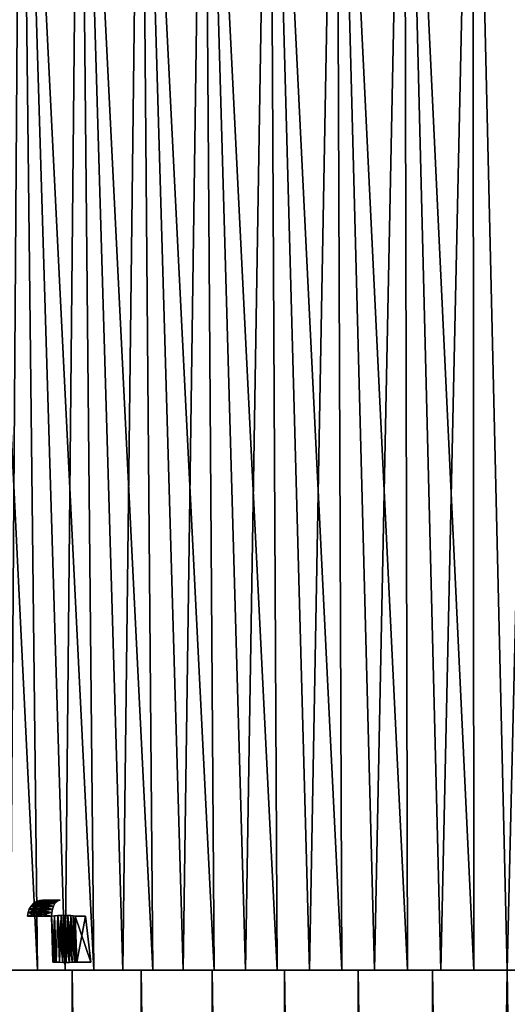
# Model space of a CAD drawing. Header units: millimetres. Extents: x -30 to 30, y -182 to 40.
# Tile 35 of 196: x -14 to 0, y -33 to -5. Entities that reach past the tile are written whole.
import ezdxf

# ---------------------------------------------------------------- set-up
doc = ezdxf.new("R2010")
doc.units = ezdxf.units.MM
doc.header["$LTSCALE"] = 65.185185
for name, color, linetype in [('2', 7, 'CONTINUOUS'), ('231', 7, 'CONTINUOUS'), ('232', 7, 'CONTINUOUS'), ('233', 7, 'CONTINUOUS'), ('238', 7, 'CONTINUOUS'), ('240', 7, 'CONTINUOUS'), ('251', 7, 'CONTINUOUS'), ('252', 7, 'CONTINUOUS'), ('254', 7, 'CONTINUOUS'), ('255', 7, 'CONTINUOUS'), ('262', 7, 'CONTINUOUS'), ('263', 7, 'CONTINUOUS')]:
    doc.layers.add(name, color=color, linetype=linetype)

msp = doc.modelspace()

# ---------------------------------------------------------------- linework, layer by layer
at = {"layer": '2', "linetype": 'Continuous'}
for points in [[(-15.514, 10, -19.284), (-13.929, 10, -20.458), (-14.227, -32, -18.893), (-15.514, 10, -19.284)], [(-13.453, -32, 19.451), (-15.514, 10, 19.284), (-14.227, -32, 18.893), (-13.453, -32, 19.451)], [(-13.929, 10, 20.458), (-15.514, 10, 19.284), (-13.453, -32, 19.451), (-13.929, 10, 20.458)], [(-14.227, -32, -18.893), (-13.929, 10, -20.458), (-13.453, -32, -19.451), (-14.227, -32, -18.893)], [(-12.658, -32, 19.978), (-13.929, 10, 20.458), (-13.453, -32, 19.451), (-12.658, -32, 19.978)], [(-11.842, -32, 20.472), (-13.929, 10, 20.458), (-12.658, -32, 19.978), (-11.842, -32, 20.472)], [(-12.256, 10, 21.502), (-13.929, 10, 20.458), (-11.842, -32, 20.472), (-12.256, 10, 21.502)], [(-13.929, 10, -20.458), (-12.256, 10, -21.502), (-12.658, -32, -19.978), (-13.929, 10, -20.458)], [(-13.453, -32, -19.451), (-13.929, 10, -20.458), (-12.658, -32, -19.978), (-13.453, -32, -19.451)], [(-12.658, -32, -19.978), (-12.256, 10, -21.502), (-11.842, -32, -20.472), (-12.658, -32, -19.978)], [(-12.256, 10, -21.502), (-10.505, 10, -22.41), (-11.007, -32, -20.933), (-12.256, 10, -21.502)], [(-11.842, -32, -20.472), (-12.256, 10, -21.502), (-11.007, -32, -20.933), (-11.842, -32, -20.472)], [(-11.007, -32, 20.933), (-12.256, 10, 21.502), (-11.842, -32, 20.472), (-11.007, -32, 20.933)], [(-10.153, -32, 21.36), (-12.256, 10, 21.502), (-11.007, -32, 20.933), (-10.153, -32, 21.36)], [(-10.505, 10, 22.41), (-12.256, 10, 21.502), (-10.153, -32, 21.36), (-10.505, 10, 22.41)], [(-11.007, -32, -20.933), (-10.505, 10, -22.41), (-10.153, -32, -21.36), (-11.007, -32, -20.933)], [(-10.153, -32, -21.36), (-10.505, 10, -22.41), (-9.284, -32, -21.752), (-10.153, -32, -21.36)], [(-10.505, 10, -22.41), (-8.688, 10, -23.175), (-9.284, -32, -21.752), (-10.505, 10, -22.41)], [(-9.284, -32, 21.752), (-10.505, 10, 22.41), (-10.153, -32, 21.36), (-9.284, -32, 21.752)], [(-8.399, -32, 22.109), (-10.505, 10, 22.41), (-9.284, -32, 21.752), (-8.399, -32, 22.109)], [(-8.688, 10, 23.175), (-10.505, 10, 22.41), (-8.399, -32, 22.109), (-8.688, 10, 23.175)], [(-9.284, -32, -21.752), (-8.688, 10, -23.175), (-8.399, -32, -22.109), (-9.284, -32, -21.752)], [(-8.399, -32, -22.109), (-8.688, 10, -23.175), (-7.501, -32, -22.429), (-8.399, -32, -22.109)], [(-8.688, 10, -23.175), (-6.815, 10, -23.793), (-7.501, -32, -22.429), (-8.688, 10, -23.175)], [(-7.501, -32, 22.429), (-8.688, 10, 23.175), (-8.399, -32, 22.109), (-7.501, -32, 22.429)], [(-6.59, -32, 22.714), (-8.688, 10, 23.175), (-7.501, -32, 22.429), (-6.59, -32, 22.714)], [(-6.815, 10, 23.793), (-8.688, 10, 23.175), (-6.59, -32, 22.714), (-6.815, 10, 23.793)], [(-7.501, -32, -22.429), (-6.815, 10, -23.793), (-6.59, -32, -22.714), (-7.501, -32, -22.429)], [(-4.899, 10, 24.26), (-6.815, 10, 23.793), (-4.738, -32, 23.171), (-4.899, 10, 24.26)], [(-6.59, -32, -22.714), (-6.815, 10, -23.793), (-5.669, -32, -22.961), (-6.59, -32, -22.714)], [(-6.815, 10, -23.793), (-4.899, 10, -24.26), (-5.669, -32, -22.961), (-6.815, 10, -23.793)], [(-5.669, -32, 22.961), (-6.815, 10, 23.793), (-6.59, -32, 22.714), (-5.669, -32, 22.961)], [(-4.738, -32, 23.171), (-6.815, 10, 23.793), (-5.669, -32, 22.961), (-4.738, -32, 23.171)], [(-5.669, -32, -22.961), (-4.899, 10, -24.26), (-4.738, -32, -23.171), (-5.669, -32, -22.961)], [(-2.952, 10, 24.573), (-4.899, 10, 24.26), (-2.855, -32, 23.477), (-2.952, 10, 24.573)], [(-2.855, -32, 23.477), (-4.899, 10, 24.26), (-3.8, -32, 23.343), (-2.855, -32, 23.477)], [(-4.738, -32, -23.171), (-4.899, 10, -24.26), (-3.8, -32, -23.343), (-4.738, -32, -23.171)], [(-4.899, 10, -24.26), (-2.952, 10, -24.573), (-3.8, -32, -23.343), (-4.899, 10, -24.26)], [(-3.8, -32, 23.343), (-4.899, 10, 24.26), (-4.738, -32, 23.171), (-3.8, -32, 23.343)], [(-3.8, -32, -23.343), (-2.952, 10, -24.573), (-2.855, -32, -23.477), (-3.8, -32, -23.343)], [(-0.986, 10, 24.73), (-2.952, 10, 24.573), (-0.954, -32, 23.631), (-0.986, 10, 24.73)], [(-0.954, -32, 23.631), (-2.952, 10, 24.573), (-1.906, -32, 23.573), (-0.954, -32, 23.631)], [(-1.906, -32, 23.573), (-2.952, 10, 24.573), (-2.855, -32, 23.477), (-1.906, -32, 23.573)], [(-2.855, -32, -23.477), (-2.952, 10, -24.573), (-1.906, -32, -23.573), (-2.855, -32, -23.477)], [(-2.952, 10, -24.573), (-0.986, 10, -24.73), (-1.906, -32, -23.573), (-2.952, 10, -24.573)], [(-1.906, -32, -23.573), (-0.986, 10, -24.73), (-0.954, -32, -23.631), (-1.906, -32, -23.573)], [(0.986, 10, 24.73), (-0.986, 10, 24.73), (0, -32, 23.65), (0.986, 10, 24.73)], [(0, -32, 23.65), (-0.986, 10, 24.73), (-0.954, -32, 23.631), (0, -32, 23.65)], [(-0.954, -32, -23.631), (-0.986, 10, -24.73), (0, -32, -23.65), (-0.954, -32, -23.631)], [(-0.986, 10, -24.73), (0.986, 10, -24.73), (0, -32, -23.65), (-0.986, 10, -24.73)], [(0, -32, -23.65), (0.986, 10, -24.73), (0.954, -32, -23.631), (0, -32, -23.65)]]:
    msp.add_3dface(points, dxfattribs=at)
at = {"layer": '231', "linetype": 'Continuous'}
for points in [[(-14.377, -32, -26.33), (-12.462, -32, 27.289), (-12.462, -32, -27.289), (-14.377, -32, -26.33)], [(-14.377, -32, 26.33), (-12.462, -32, 27.289), (-14.377, -32, -26.33), (-14.377, -32, 26.33)], [(-12.462, -32, -27.289), (-10.484, -32, 28.108), (-10.484, -32, -28.108), (-12.462, -32, -27.289)], [(-12.462, -32, 27.289), (-10.484, -32, 28.108), (-12.462, -32, -27.289), (-12.462, -32, 27.289)], [(-10.484, -32, -28.108), (-8.452, -32, 28.785), (-8.452, -32, -28.785), (-10.484, -32, -28.108)], [(-10.484, -32, 28.108), (-8.452, -32, 28.785), (-10.484, -32, -28.108), (-10.484, -32, 28.108)], [(-8.452, -32, -28.785), (-6.377, -32, 29.314), (-6.377, -32, -29.314), (-8.452, -32, -28.785)], [(-8.452, -32, 28.785), (-6.377, -32, 29.314), (-8.452, -32, -28.785), (-8.452, -32, 28.785)], [(-6.377, -32, 29.314), (-4.269, -32, 29.695), (-6.377, -32, -29.314), (-6.377, -32, 29.314)], [(-6.377, -32, -29.314), (-4.269, -32, 29.695), (-4.269, -32, -29.695), (-6.377, -32, -29.314)], [(-4.269, -32, -29.695), (-2.14, -32, 29.924), (-2.14, -32, -29.924), (-4.269, -32, -29.695)], [(-4.269, -32, 29.695), (-2.14, -32, 29.924), (-4.269, -32, -29.695), (-4.269, -32, 29.695)], [(-2.14, -32, -29.924), (0, -32, 30), (0, -32, -30), (-2.14, -32, -29.924)], [(-2.14, -32, 29.924), (0, -32, 30), (-2.14, -32, -29.924), (-2.14, -32, 29.924)], [(2.14, -32, -29.924), (0, -32, -30), (2.14, -32, 29.924), (2.14, -32, -29.924)], [(0, -32, -30), (0, -32, 30), (2.14, -32, 29.924), (0, -32, -30)]]:
    msp.add_3dface(points, dxfattribs=at)
at = {"layer": '232', "linetype": 'Continuous'}
for points in [[(2.143, -179, 29.28), (0, -32, 30), (0, -179, 29.359), (2.143, -179, 29.28)], [(2.14, -32, 29.924), (0, -32, 30), (2.143, -179, 29.28), (2.14, -32, 29.924)], [(0, -179, -29.359), (2.14, -32, -29.924), (2.143, -179, -29.28), (0, -179, -29.359)], [(0, -32, -30), (2.14, -32, -29.924), (0, -179, -29.359), (0, -32, -30)]]:
    msp.add_3dface(points, dxfattribs=at)
at = {"layer": '233', "linetype": 'Continuous'}
for points in [[(-14.377, -32, -26.33), (-12.462, -32, -27.289), (-12.461, -179, -26.583), (-14.377, -32, -26.33)], [(-14.369, -179, -25.602), (-14.377, -32, -26.33), (-12.461, -179, -26.583), (-14.369, -179, -25.602)], [(-12.462, -32, 27.289), (-14.377, -32, 26.33), (-12.461, -179, 26.583), (-12.462, -32, 27.289)], [(-12.461, -179, 26.583), (-14.377, -32, 26.33), (-14.369, -179, 25.602), (-12.461, -179, 26.583)], [(-12.462, -32, -27.289), (-10.484, -32, -28.108), (-10.488, -179, -27.421), (-12.462, -32, -27.289)], [(-12.461, -179, -26.583), (-12.462, -32, -27.289), (-10.488, -179, -27.421), (-12.461, -179, -26.583)], [(-10.484, -32, 28.108), (-12.462, -32, 27.289), (-10.488, -179, 27.421), (-10.484, -32, 28.108)], [(-10.488, -179, 27.421), (-12.462, -32, 27.289), (-12.461, -179, 26.583), (-10.488, -179, 27.421)], [(-10.488, -179, -27.421), (-10.484, -32, -28.108), (-8.458, -179, -28.114), (-10.488, -179, -27.421)], [(-8.458, -179, 28.114), (-10.484, -32, 28.108), (-10.488, -179, 27.421), (-8.458, -179, 28.114)], [(-10.484, -32, -28.108), (-8.452, -32, -28.785), (-8.458, -179, -28.114), (-10.484, -32, -28.108)], [(-8.452, -32, 28.785), (-10.484, -32, 28.108), (-8.458, -179, 28.114), (-8.452, -32, 28.785)], [(-8.458, -179, -28.114), (-8.452, -32, -28.785), (-6.383, -179, -28.656), (-8.458, -179, -28.114)], [(-6.383, -179, 28.656), (-8.452, -32, 28.785), (-8.458, -179, 28.114), (-6.383, -179, 28.656)], [(-8.452, -32, -28.785), (-6.377, -32, -29.314), (-6.383, -179, -28.656), (-8.452, -32, -28.785)], [(-6.377, -32, 29.314), (-8.452, -32, 28.785), (-6.383, -179, 28.656), (-6.377, -32, 29.314)], [(-6.383, -179, -28.656), (-6.377, -32, -29.314), (-4.275, -179, -29.046), (-6.383, -179, -28.656)], [(-4.275, -179, 29.046), (-6.377, -32, 29.314), (-6.383, -179, 28.656), (-4.275, -179, 29.046)], [(-6.377, -32, -29.314), (-4.269, -32, -29.695), (-4.275, -179, -29.046), (-6.377, -32, -29.314)], [(-4.269, -32, 29.695), (-6.377, -32, 29.314), (-4.275, -179, 29.046), (-4.269, -32, 29.695)], [(-4.275, -179, -29.046), (-4.269, -32, -29.695), (-2.143, -179, -29.28), (-4.275, -179, -29.046)], [(-2.143, -179, 29.28), (-4.269, -32, 29.695), (-4.275, -179, 29.046), (-2.143, -179, 29.28)], [(-4.269, -32, -29.695), (-2.14, -32, -29.924), (-2.143, -179, -29.28), (-4.269, -32, -29.695)], [(-2.14, -32, 29.924), (-4.269, -32, 29.695), (-2.143, -179, 29.28), (-2.14, -32, 29.924)], [(-2.14, -32, -29.924), (0, -32, -30), (-2.143, -179, -29.28), (-2.14, -32, -29.924)], [(0, -32, -30), (0, -179, -29.359), (-2.143, -179, -29.28), (0, -32, -30)], [(0, -179, 29.359), (-2.14, -32, 29.924), (-2.143, -179, 29.28), (0, -179, 29.359)], [(0, -32, 30), (-2.14, -32, 29.924), (0, -179, 29.359), (0, -32, 30)]]:
    msp.add_3dface(points, dxfattribs=at)
at = {"layer": '238', "linetype": 'Continuous'}
for points in [[(-13.499, -30.169, -22.797), (-13.024, -30.255, -23.141), (-13.529, -30.255, -22.85), (-13.499, -30.169, -22.797)], [(-13.46, -30.098, -22.729), (-12.993, -30.169, -23.088), (-13.499, -30.169, -22.797), (-13.46, -30.098, -22.729)], [(-12.993, -30.169, -23.088), (-13.024, -30.255, -23.141), (-13.499, -30.169, -22.797), (-12.993, -30.169, -23.088)], [(-13.414, -30.044, -22.65), (-12.954, -30.098, -23.021), (-13.46, -30.098, -22.729), (-13.414, -30.044, -22.65)], [(-12.954, -30.098, -23.021), (-12.993, -30.169, -23.088), (-13.46, -30.098, -22.729), (-12.954, -30.098, -23.021)], [(-13.364, -30.011, -22.563), (-12.909, -30.044, -22.942), (-13.414, -30.044, -22.65), (-13.364, -30.011, -22.563)], [(-12.909, -30.044, -22.942), (-12.954, -30.098, -23.021), (-13.414, -30.044, -22.65), (-12.909, -30.044, -22.942)], [(-13.311, -30, -22.472), (-12.858, -30.011, -22.855), (-13.364, -30.011, -22.563), (-13.311, -30, -22.472)], [(-12.858, -30.011, -22.855), (-12.909, -30.044, -22.942), (-13.364, -30.011, -22.563), (-12.858, -30.011, -22.855)], [(-12.806, -30, -22.764), (-12.858, -30.011, -22.855), (-13.311, -30, -22.472), (-12.806, -30, -22.764)], [(-13.55, -30.353, -22.886), (-13.055, -30.456, -23.195), (-13.56, -30.456, -22.903), (-13.55, -30.353, -22.886)], [(-13.529, -30.255, -22.85), (-13.045, -30.353, -23.178), (-13.55, -30.353, -22.886), (-13.529, -30.255, -22.85)], [(-13.045, -30.353, -23.178), (-13.055, -30.456, -23.195), (-13.55, -30.353, -22.886), (-13.045, -30.353, -23.178)], [(-13.024, -30.255, -23.141), (-13.045, -30.353, -23.178), (-13.529, -30.255, -22.85), (-13.024, -30.255, -23.141)]]:
    msp.add_3dface(points, dxfattribs=at)
at = {"layer": '240', "linetype": 'Continuous'}
for points in [[(-12.082, -30.456, -22.507), (-11.925, -31.772, -22.465), (-12.374, -30.456, -23.013), (-12.082, -30.456, -22.507)], [(-11.925, -31.772, -22.465), (-12.332, -31.772, -23.17), (-12.374, -30.456, -23.013), (-11.925, -31.772, -22.465)]]:
    msp.add_3dface(points, dxfattribs=at)
at = {"layer": '251', "linetype": 'Continuous'}
for points in [[(-12.966, -30.449, -23.235), (-13.013, -31.772, -23.352), (-13.055, -30.456, -23.195), (-12.966, -30.449, -23.235)], [(-12.923, -31.776, -23.393), (-13.013, -31.772, -23.352), (-12.966, -30.449, -23.235), (-12.923, -31.776, -23.393)], [(-12.871, -30.443, -23.256), (-12.923, -31.776, -23.393), (-12.966, -30.449, -23.235), (-12.871, -30.443, -23.256)], [(-12.828, -31.778, -23.416), (-12.923, -31.776, -23.393), (-12.871, -30.443, -23.256), (-12.828, -31.778, -23.416)], [(-12.773, -30.44, -23.259), (-12.731, -31.78, -23.419), (-12.871, -30.443, -23.256), (-12.773, -30.44, -23.259)], [(-12.731, -31.78, -23.419), (-12.828, -31.778, -23.416), (-12.871, -30.443, -23.256), (-12.731, -31.78, -23.419)], [(-12.677, -30.439, -23.243), (-12.636, -31.781, -23.404), (-12.773, -30.44, -23.259), (-12.677, -30.439, -23.243)], [(-12.636, -31.781, -23.404), (-12.731, -31.78, -23.419), (-12.773, -30.44, -23.259), (-12.636, -31.781, -23.404)], [(-12.586, -30.44, -23.209), (-12.545, -31.78, -23.37), (-12.677, -30.439, -23.243), (-12.586, -30.44, -23.209)], [(-12.545, -31.78, -23.37), (-12.636, -31.781, -23.404), (-12.677, -30.439, -23.243), (-12.545, -31.78, -23.37)], [(-12.503, -30.443, -23.158), (-12.462, -31.778, -23.319), (-12.586, -30.44, -23.209), (-12.503, -30.443, -23.158)], [(-12.462, -31.778, -23.319), (-12.545, -31.78, -23.37), (-12.586, -30.44, -23.209), (-12.462, -31.778, -23.319)], [(-12.432, -30.449, -23.091), (-12.391, -31.776, -23.252), (-12.503, -30.443, -23.158), (-12.432, -30.449, -23.091)], [(-12.391, -31.776, -23.252), (-12.462, -31.778, -23.319), (-12.503, -30.443, -23.158), (-12.391, -31.776, -23.252)], [(-12.359, -31.774, -23.213), (-12.391, -31.776, -23.252), (-12.432, -30.449, -23.091), (-12.359, -31.774, -23.213)], [(-12.374, -30.456, -23.013), (-12.359, -31.774, -23.213), (-12.432, -30.449, -23.091), (-12.374, -30.456, -23.013)], [(-12.374, -30.456, -23.013), (-12.332, -31.772, -23.17), (-12.359, -31.774, -23.213), (-12.374, -30.456, -23.013)]]:
    msp.add_3dface(points, dxfattribs=at)
at = {"layer": '252', "linetype": 'Continuous'}
for points in [[(-13.636, -30.169, -22.285), (-13.689, -30.255, -22.254), (-13.344, -30.169, -21.779), (-13.636, -30.169, -22.285)], [(-13.344, -30.169, -21.779), (-13.689, -30.255, -22.254), (-13.397, -30.255, -21.748), (-13.344, -30.169, -21.779)], [(-13.568, -30.098, -22.323), (-13.636, -30.169, -22.285), (-13.276, -30.098, -21.818), (-13.568, -30.098, -22.323)], [(-13.276, -30.098, -21.818), (-13.636, -30.169, -22.285), (-13.344, -30.169, -21.779), (-13.276, -30.098, -21.818)], [(-13.197, -30.044, -21.864), (-13.568, -30.098, -22.323), (-13.276, -30.098, -21.818), (-13.197, -30.044, -21.864)], [(-13.489, -30.044, -22.369), (-13.568, -30.098, -22.323), (-13.197, -30.044, -21.864), (-13.489, -30.044, -22.369)], [(-13.11, -30.011, -21.914), (-13.489, -30.044, -22.369), (-13.197, -30.044, -21.864), (-13.11, -30.011, -21.914)], [(-13.402, -30.011, -22.419), (-13.489, -30.044, -22.369), (-13.11, -30.011, -21.914), (-13.402, -30.011, -22.419)], [(-13.019, -30, -21.966), (-13.402, -30.011, -22.419), (-13.11, -30.011, -21.914), (-13.019, -30, -21.966)], [(-13.311, -30, -22.472), (-13.402, -30.011, -22.419), (-13.019, -30, -21.966), (-13.311, -30, -22.472)], [(-13.725, -30.353, -22.233), (-13.743, -30.456, -22.223), (-13.433, -30.353, -21.728), (-13.725, -30.353, -22.233)], [(-13.743, -30.456, -22.223), (-13.451, -30.456, -21.717), (-13.433, -30.353, -21.728), (-13.743, -30.456, -22.223)], [(-13.689, -30.255, -22.254), (-13.725, -30.353, -22.233), (-13.397, -30.255, -21.748), (-13.689, -30.255, -22.254)], [(-13.397, -30.255, -21.748), (-13.725, -30.353, -22.233), (-13.433, -30.353, -21.728), (-13.397, -30.255, -21.748)]]:
    msp.add_3dface(points, dxfattribs=at)
at = {"layer": '254', "linetype": 'Continuous'}
for points in [[(-13.499, -30.169, 22.797), (-13.529, -30.255, 22.85), (-12.993, -30.169, 23.088), (-13.499, -30.169, 22.797)], [(-12.993, -30.169, 23.088), (-13.529, -30.255, 22.85), (-13.024, -30.255, 23.141), (-12.993, -30.169, 23.088)], [(-13.46, -30.098, 22.729), (-13.499, -30.169, 22.797), (-12.954, -30.098, 23.021), (-13.46, -30.098, 22.729)], [(-12.954, -30.098, 23.021), (-13.499, -30.169, 22.797), (-12.993, -30.169, 23.088), (-12.954, -30.098, 23.021)], [(-13.414, -30.044, 22.65), (-13.46, -30.098, 22.729), (-12.909, -30.044, 22.942), (-13.414, -30.044, 22.65)], [(-12.909, -30.044, 22.942), (-13.46, -30.098, 22.729), (-12.954, -30.098, 23.021), (-12.909, -30.044, 22.942)], [(-13.364, -30.011, 22.563), (-13.414, -30.044, 22.65), (-12.858, -30.011, 22.855), (-13.364, -30.011, 22.563)], [(-12.858, -30.011, 22.855), (-13.414, -30.044, 22.65), (-12.909, -30.044, 22.942), (-12.858, -30.011, 22.855)], [(-13.311, -30, 22.472), (-13.364, -30.011, 22.563), (-12.806, -30, 22.764), (-13.311, -30, 22.472)], [(-12.806, -30, 22.764), (-13.364, -30.011, 22.563), (-12.858, -30.011, 22.855), (-12.806, -30, 22.764)], [(-13.045, -30.353, 23.178), (-13.56, -30.456, 22.903), (-13.055, -30.456, 23.195), (-13.045, -30.353, 23.178)], [(-13.55, -30.353, 22.886), (-13.56, -30.456, 22.903), (-13.045, -30.353, 23.178), (-13.55, -30.353, 22.886)], [(-13.529, -30.255, 22.85), (-13.55, -30.353, 22.886), (-13.024, -30.255, 23.141), (-13.529, -30.255, 22.85)], [(-13.024, -30.255, 23.141), (-13.55, -30.353, 22.886), (-13.045, -30.353, 23.178), (-13.024, -30.255, 23.141)]]:
    msp.add_3dface(points, dxfattribs=at)
at = {"layer": '255', "linetype": 'Continuous'}
for points in [[(-12.374, -30.456, 23.013), (-12.332, -31.772, 23.17), (-12.082, -30.456, 22.507), (-12.374, -30.456, 23.013)], [(-12.332, -31.772, 23.17), (-11.925, -31.772, 22.465), (-12.082, -30.456, 22.507), (-12.332, -31.772, 23.17)]]:
    msp.add_3dface(points, dxfattribs=at)
at = {"layer": '262', "linetype": 'Continuous'}
for points in [[(-13.636, -30.169, 22.285), (-13.397, -30.255, 21.748), (-13.689, -30.255, 22.254), (-13.636, -30.169, 22.285)], [(-13.568, -30.098, 22.323), (-13.344, -30.169, 21.779), (-13.636, -30.169, 22.285), (-13.568, -30.098, 22.323)], [(-13.344, -30.169, 21.779), (-13.397, -30.255, 21.748), (-13.636, -30.169, 22.285), (-13.344, -30.169, 21.779)], [(-13.489, -30.044, 22.369), (-13.276, -30.098, 21.818), (-13.568, -30.098, 22.323), (-13.489, -30.044, 22.369)], [(-13.276, -30.098, 21.818), (-13.344, -30.169, 21.779), (-13.568, -30.098, 22.323), (-13.276, -30.098, 21.818)], [(-13.402, -30.011, 22.419), (-13.197, -30.044, 21.864), (-13.489, -30.044, 22.369), (-13.402, -30.011, 22.419)], [(-13.197, -30.044, 21.864), (-13.276, -30.098, 21.818), (-13.489, -30.044, 22.369), (-13.197, -30.044, 21.864)], [(-13.311, -30, 22.472), (-13.11, -30.011, 21.914), (-13.402, -30.011, 22.419), (-13.311, -30, 22.472)], [(-13.11, -30.011, 21.914), (-13.197, -30.044, 21.864), (-13.402, -30.011, 22.419), (-13.11, -30.011, 21.914)], [(-13.019, -30, 21.966), (-13.11, -30.011, 21.914), (-13.311, -30, 22.472), (-13.019, -30, 21.966)], [(-13.451, -30.456, 21.717), (-13.743, -30.456, 22.223), (-13.725, -30.353, 22.233), (-13.451, -30.456, 21.717)], [(-13.689, -30.255, 22.254), (-13.433, -30.353, 21.728), (-13.725, -30.353, 22.233), (-13.689, -30.255, 22.254)], [(-13.433, -30.353, 21.728), (-13.451, -30.456, 21.717), (-13.725, -30.353, 22.233), (-13.433, -30.353, 21.728)], [(-13.397, -30.255, 21.748), (-13.433, -30.353, 21.728), (-13.689, -30.255, 22.254), (-13.397, -30.255, 21.748)]]:
    msp.add_3dface(points, dxfattribs=at)
at = {"layer": '263', "linetype": 'Continuous'}
for points in [[(-13.055, -30.456, 23.195), (-12.968, -31.774, 23.376), (-12.966, -30.449, 23.235), (-13.055, -30.456, 23.195)], [(-12.968, -31.774, 23.376), (-12.921, -31.776, 23.394), (-12.966, -30.449, 23.235), (-12.968, -31.774, 23.376)], [(-12.966, -30.449, 23.235), (-12.921, -31.776, 23.394), (-12.871, -30.443, 23.256), (-12.966, -30.449, 23.235)], [(-12.921, -31.776, 23.394), (-12.826, -31.778, 23.416), (-12.871, -30.443, 23.256), (-12.921, -31.776, 23.394)], [(-12.871, -30.443, 23.256), (-12.826, -31.778, 23.416), (-12.773, -30.44, 23.259), (-12.871, -30.443, 23.256)], [(-12.826, -31.778, 23.416), (-12.729, -31.78, 23.419), (-12.773, -30.44, 23.259), (-12.826, -31.778, 23.416)], [(-12.773, -30.44, 23.259), (-12.729, -31.78, 23.419), (-12.677, -30.439, 23.243), (-12.773, -30.44, 23.259)], [(-12.729, -31.78, 23.419), (-12.633, -31.781, 23.403), (-12.677, -30.439, 23.243), (-12.729, -31.78, 23.419)], [(-12.677, -30.439, 23.243), (-12.633, -31.781, 23.403), (-12.586, -30.44, 23.209), (-12.677, -30.439, 23.243)], [(-12.633, -31.781, 23.403), (-12.542, -31.78, 23.369), (-12.586, -30.44, 23.209), (-12.633, -31.781, 23.403)], [(-12.586, -30.44, 23.209), (-12.542, -31.78, 23.369), (-12.503, -30.443, 23.158), (-12.586, -30.44, 23.209)], [(-12.542, -31.78, 23.369), (-12.46, -31.778, 23.317), (-12.503, -30.443, 23.158), (-12.542, -31.78, 23.369)], [(-12.46, -31.778, 23.317), (-12.389, -31.776, 23.25), (-12.503, -30.443, 23.158), (-12.46, -31.778, 23.317)], [(-12.503, -30.443, 23.158), (-12.389, -31.776, 23.25), (-12.432, -30.449, 23.091), (-12.503, -30.443, 23.158)], [(-12.389, -31.776, 23.25), (-12.332, -31.772, 23.17), (-12.432, -30.449, 23.091), (-12.389, -31.776, 23.25)], [(-12.332, -31.772, 23.17), (-12.374, -30.456, 23.013), (-12.432, -30.449, 23.091), (-12.332, -31.772, 23.17)], [(-13.013, -31.772, 23.352), (-12.968, -31.774, 23.376), (-13.055, -30.456, 23.195), (-13.013, -31.772, 23.352)]]:
    msp.add_3dface(points, dxfattribs=at)

doc.saveas('drawing.dxf')
